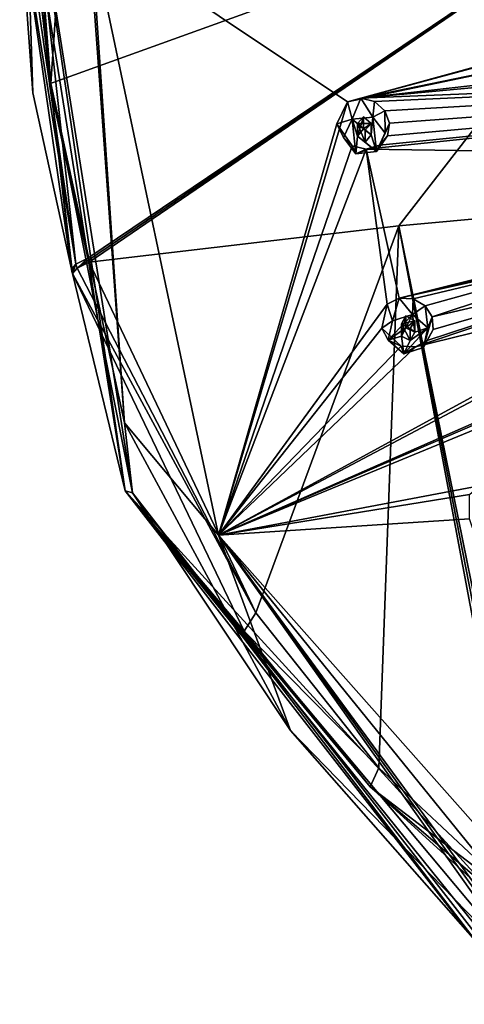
# Model space of a CAD drawing. Header units: millimetres. Extents: x -145 to 248, y -150 to 247.
# Tile 157 of 174: x 152 to 168, y 161 to 197. Entities that reach past the tile are written whole.
import ezdxf

# ---------------------------------------------------------------- set-up
doc = ezdxf.new("R2010")
doc.units = ezdxf.units.MM
doc.header["$LTSCALE"] = 65.185185
for name, color, linetype in [('1570', 7, 'CONTINUOUS'), ('1586', 7, 'CONTINUOUS'), ('1587', 7, 'CONTINUOUS'), ('1588', 7, 'CONTINUOUS'), ('1607', 7, 'CONTINUOUS'), ('1608', 7, 'CONTINUOUS'), ('1609', 7, 'CONTINUOUS'), ('1620', 7, 'CONTINUOUS'), ('1647', 7, 'CONTINUOUS'), ('1762', 7, 'CONTINUOUS'), ('1763', 7, 'CONTINUOUS'), ('1764', 7, 'CONTINUOUS'), ('1765', 7, 'CONTINUOUS'), ('1766', 7, 'CONTINUOUS'), ('1767', 7, 'CONTINUOUS'), ('1768', 7, 'CONTINUOUS'), ('1769', 7, 'CONTINUOUS'), ('1770', 7, 'CONTINUOUS'), ('1771', 7, 'CONTINUOUS'), ('1971', 7, 'CONTINUOUS'), ('1974', 7, 'CONTINUOUS')]:
    doc.layers.add(name, color=color, linetype=linetype)

msp = doc.modelspace()

# ---------------------------------------------------------------- linework, layer by layer
at = {"layer": '1570', "linetype": 'CONTINUOUS'}
for points in [[(151.968, 194.015, -38.026), (151.714, 202.224, -25.128), (151.5, 200.508, -36.293), (151.968, 194.015, -38.026)], [(155.298, 179.658, -31.175), (151.714, 202.224, -25.128), (153.407, 187.5, -39.769), (155.298, 179.658, -31.175)], [(153.407, 187.5, -39.769), (151.714, 202.224, -25.128), (153.384, 187.574, -39.75), (153.407, 187.5, -39.769)], [(153.384, 187.574, -39.75), (151.714, 202.224, -25.128), (153.362, 187.648, -39.73), (153.384, 187.574, -39.75)], [(153.362, 187.648, -39.73), (151.714, 202.224, -25.128), (151.968, 194.015, -38.026), (153.362, 187.648, -39.73)], [(159.593, 174.602, -43.25), (155.298, 179.658, -31.175), (153.407, 187.5, -39.769), (159.593, 174.602, -43.25)], [(169.5, 161.407, -36.065), (155.298, 179.658, -31.175), (169.5, 162.054, -38.48), (169.5, 161.407, -36.065)], [(169.5, 162.054, -38.48), (155.298, 179.658, -31.175), (169.5, 162.702, -40.896), (169.5, 162.054, -38.48)], [(169.5, 162.702, -40.896), (155.298, 179.658, -31.175), (169.5, 164.115, -46.171), (169.5, 162.702, -40.896)], [(169.5, 164.115, -46.171), (155.298, 179.658, -31.175), (164.132, 168.988, -44.792), (169.5, 164.115, -46.171)], [(164.132, 168.988, -44.792), (155.298, 179.658, -31.175), (159.593, 174.602, -43.25), (164.132, 168.988, -44.792)]]:
    msp.add_3dface(points, dxfattribs=at)
at = {"layer": '1586', "linetype": 'CONTINUOUS'}
for points in [[(152.617, 194.351, -26.203), (155.28, 182.108, -29.483), (153.478, 206.834, -22.858), (152.617, 194.351, -26.203)], [(155.28, 182.108, -29.483), (154.061, 199.87, -24.724), (153.478, 206.834, -22.858), (155.28, 182.108, -29.483)], [(158.673, 178.061, -30.568), (154.061, 199.87, -24.724), (155.28, 182.108, -29.483), (158.673, 178.061, -30.568)], [(161.267, 171.015, -32.456), (158.673, 178.061, -30.568), (155.28, 182.108, -29.483), (161.267, 171.015, -32.456)], [(173.656, 161.149, -35.099), (158.673, 178.061, -30.568), (172.372, 161.149, -35.099), (173.656, 161.149, -35.099)], [(172.372, 161.149, -35.099), (158.673, 178.061, -30.568), (171.086, 161.149, -35.099), (172.372, 161.149, -35.099)], [(171.086, 161.149, -35.099), (158.673, 178.061, -30.568), (170.61, 161.522, -34.999), (171.086, 161.149, -35.099)], [(170.61, 161.522, -34.999), (158.673, 178.061, -30.568), (170.129, 161.899, -34.898), (170.61, 161.522, -34.999)], [(170.129, 161.899, -34.898), (158.673, 178.061, -30.568), (161.267, 171.015, -32.456), (170.129, 161.899, -34.898)]]:
    msp.add_3dface(points, dxfattribs=at)
at = {"layer": '1587', "linetype": 'CONTINUOUS'}
for points in [[(152.109, 200.746, -37.182), (175.565, 202.63, -44.214), (152.58, 194.336, -38.896), (152.109, 200.746, -37.182)], [(175.565, 202.63, -44.214), (153.959, 188.052, -40.579), (152.58, 194.336, -38.896), (175.565, 202.63, -44.214)], [(153.959, 188.052, -40.579), (175.565, 202.63, -44.214), (153.981, 187.979, -40.599), (153.959, 188.052, -40.579)], [(153.981, 187.979, -40.599), (175.565, 202.63, -44.214), (154.003, 187.906, -40.618), (153.981, 187.979, -40.599)], [(154.003, 187.906, -40.618), (175.565, 202.63, -44.214), (165.175, 189.217, -44.265), (154.003, 187.906, -40.618)], [(165.175, 189.217, -44.265), (175.565, 202.63, -44.214), (176.633, 190.266, -46.911), (165.175, 189.217, -44.265)]]:
    msp.add_3dface(points, dxfattribs=at)
at = {"layer": '1588', "linetype": 'CONTINUOUS'}
for points in [[(165.175, 189.217, -44.265), (176.633, 190.266, -46.911), (170.234, 164.316, -46.987), (165.175, 189.217, -44.265)], [(154.003, 187.906, -40.618), (165.175, 189.217, -44.265), (160.013, 175.261, -44.018), (154.003, 187.906, -40.618)], [(160.013, 175.261, -44.018), (165.175, 189.217, -44.265), (164.446, 169.672, -45.531), (160.013, 175.261, -44.018)], [(165.175, 189.217, -44.265), (169.79, 164.679, -46.892), (164.446, 169.672, -45.531), (165.175, 189.217, -44.265)], [(169.79, 164.679, -46.892), (165.175, 189.217, -44.265), (170.016, 164.495, -46.941), (169.79, 164.679, -46.892)], [(170.016, 164.495, -46.941), (165.175, 189.217, -44.265), (170.234, 164.316, -46.987), (170.016, 164.495, -46.941)]]:
    msp.add_3dface(points, dxfattribs=at)
at = {"layer": '1607', "linetype": 'CONTINUOUS'}
for points in [[(151.5, 200.508, -36.293), (151.666, 200.651, -36.826), (153.525, 187.837, -40.256), (151.5, 200.508, -36.293)], [(151.666, 200.651, -36.826), (152.109, 200.746, -37.182), (153.525, 187.837, -40.256), (151.666, 200.651, -36.826)], [(152.109, 200.746, -37.182), (152.58, 194.336, -38.896), (153.525, 187.837, -40.256), (152.109, 200.746, -37.182)], [(153.362, 187.648, -39.73), (151.968, 194.015, -38.026), (151.5, 200.508, -36.293), (153.362, 187.648, -39.73)], [(153.362, 187.648, -39.73), (151.5, 200.508, -36.293), (153.525, 187.837, -40.256), (153.362, 187.648, -39.73)], [(152.58, 194.336, -38.896), (153.959, 188.052, -40.579), (153.525, 187.837, -40.256), (152.58, 194.336, -38.896)]]:
    msp.add_3dface(points, dxfattribs=at)
at = {"layer": '1608', "linetype": 'CONTINUOUS'}
for points in [[(153.384, 187.574, -39.75), (153.362, 187.648, -39.73), (153.525, 187.837, -40.256), (153.384, 187.574, -39.75)], [(153.407, 187.5, -39.769), (153.384, 187.574, -39.75), (153.525, 187.837, -40.256), (153.407, 187.5, -39.769)], [(153.407, 187.5, -39.769), (153.525, 187.837, -40.256), (153.569, 187.69, -40.295), (153.407, 187.5, -39.769)], [(153.525, 187.837, -40.256), (153.959, 188.052, -40.579), (153.569, 187.69, -40.295), (153.525, 187.837, -40.256)], [(153.959, 188.052, -40.579), (153.981, 187.979, -40.599), (153.569, 187.69, -40.295), (153.959, 188.052, -40.579)], [(153.981, 187.979, -40.599), (154.003, 187.906, -40.618), (153.569, 187.69, -40.295), (153.981, 187.979, -40.599)]]:
    msp.add_3dface(points, dxfattribs=at)
at = {"layer": '1609', "linetype": 'CONTINUOUS'}
for points in [[(154.003, 187.906, -40.618), (160.013, 175.261, -44.018), (153.569, 187.69, -40.295), (154.003, 187.906, -40.618)], [(160.013, 175.261, -44.018), (153.407, 187.5, -39.769), (153.569, 187.69, -40.295), (160.013, 175.261, -44.018)], [(159.593, 174.602, -43.25), (153.407, 187.5, -39.769), (160.013, 175.261, -44.018), (159.593, 174.602, -43.25)], [(159.593, 174.602, -43.25), (160.013, 175.261, -44.018), (164.446, 169.672, -45.531), (159.593, 174.602, -43.25)], [(164.132, 168.988, -44.792), (159.593, 174.602, -43.25), (164.446, 169.672, -45.531), (164.132, 168.988, -44.792)], [(169.79, 164.679, -46.892), (164.132, 168.988, -44.792), (164.446, 169.672, -45.531), (169.79, 164.679, -46.892)], [(169.5, 164.115, -46.171), (164.132, 168.988, -44.792), (169.577, 164.332, -46.61), (169.5, 164.115, -46.171)], [(164.132, 168.988, -44.792), (169.79, 164.679, -46.892), (169.577, 164.332, -46.61), (164.132, 168.988, -44.792)]]:
    msp.add_3dface(points, dxfattribs=at)
at = {"layer": '1620', "linetype": 'CONTINUOUS'}
for points in [[(152.617, 194.351, -26.203), (153.478, 206.834, -22.858), (152.005, 202.015, -24.452), (152.617, 194.351, -26.203)], [(151.714, 202.224, -25.128), (155.298, 179.658, -31.175), (152.005, 202.015, -24.452), (151.714, 202.224, -25.128)], [(155.298, 179.658, -31.175), (155.568, 179.584, -30.463), (152.005, 202.015, -24.452), (155.298, 179.658, -31.175)], [(155.568, 179.584, -30.463), (152.617, 194.351, -26.203), (152.005, 202.015, -24.452), (155.568, 179.584, -30.463)], [(155.28, 182.108, -29.483), (152.617, 194.351, -26.203), (155.568, 179.584, -30.463), (155.28, 182.108, -29.483)], [(161.267, 171.015, -32.456), (155.28, 182.108, -29.483), (155.568, 179.584, -30.463), (161.267, 171.015, -32.456)], [(155.298, 179.658, -31.175), (169.5, 161.407, -36.065), (155.568, 179.584, -30.463), (155.298, 179.658, -31.175)], [(169.5, 161.407, -36.065), (169.684, 161.444, -35.323), (155.568, 179.584, -30.463), (169.5, 161.407, -36.065)], [(169.684, 161.444, -35.323), (161.267, 171.015, -32.456), (155.568, 179.584, -30.463), (169.684, 161.444, -35.323)], [(170.129, 161.899, -34.898), (161.267, 171.015, -32.456), (169.684, 161.444, -35.323), (170.129, 161.899, -34.898)]]:
    msp.add_3dface(points, dxfattribs=at)
at = {"layer": '1647', "linetype": 'CONTINUOUS'}
for points in [[(154.061, 199.87, -24.724), (158.673, 178.061, -30.568), (163.316, 193.691, -22.542), (154.061, 199.87, -24.724)], [(154.061, 199.87, -24.724), (163.316, 193.691, -22.542), (174.488, 196.694, -18.309), (154.061, 199.87, -24.724)], [(174.488, 196.694, -18.309), (163.316, 193.691, -22.542), (173.989, 196.601, -18.456), (174.488, 196.694, -18.309)], [(173.989, 196.601, -18.456), (163.316, 193.691, -22.542), (173.5, 195.817, -18.786), (173.989, 196.601, -18.456)], [(163.316, 193.691, -22.542), (163.796, 193.823, -22.328), (173.5, 195.817, -18.786), (163.316, 193.691, -22.542)], [(173.5, 195.817, -18.786), (163.796, 193.823, -22.328), (173.989, 194.973, -18.892), (173.5, 195.817, -18.786)], [(164.296, 193.694, -22.187), (193.5, 195.034, -15.864), (163.796, 193.823, -22.328), (164.296, 193.694, -22.187)], [(163.796, 193.823, -22.328), (193.5, 195.034, -15.864), (174.488, 194.819, -18.811), (163.796, 193.823, -22.328)], [(173.989, 194.973, -18.892), (163.796, 193.823, -22.328), (174.488, 194.819, -18.811), (173.989, 194.973, -18.892)], [(163.997, 191.984, -22.82), (193.5, 195.034, -15.864), (164.467, 192.124, -22.608), (163.997, 191.984, -22.82)], [(193.5, 195.034, -15.864), (163.997, 191.984, -22.82), (185.436, 191.667, -17.629), (193.5, 195.034, -15.864)], [(164.669, 193.36, -22.155), (193.5, 195.034, -15.864), (164.296, 193.694, -22.187), (164.669, 193.36, -22.155)], [(164.467, 192.124, -22.608), (193.5, 195.034, -15.864), (164.767, 192.466, -22.395), (164.467, 192.124, -22.608)], [(164.838, 192.914, -22.232), (193.5, 195.034, -15.864), (164.669, 193.36, -22.155), (164.838, 192.914, -22.232)], [(193.5, 195.034, -15.864), (164.838, 192.914, -22.232), (164.767, 192.466, -22.395), (193.5, 195.034, -15.864)], [(163.316, 193.691, -22.542), (158.673, 178.061, -30.568), (162.932, 192.893, -22.926), (163.316, 193.691, -22.542)], [(162.932, 192.893, -22.926), (158.673, 178.061, -30.568), (163.488, 192.105, -22.967), (162.932, 192.893, -22.926)], [(193.995, 192.631, -16.508), (158.673, 178.061, -30.568), (168.082, 179.837, -26.075), (193.995, 192.631, -16.508)], [(158.673, 178.061, -30.568), (193.995, 192.631, -16.508), (186.037, 189.88, -18.108), (158.673, 178.061, -30.568)], [(163.488, 192.105, -22.967), (158.673, 178.061, -30.568), (163.997, 191.984, -22.82), (163.488, 192.105, -22.967)], [(158.673, 178.061, -30.568), (164.747, 186.388, -24.498), (163.997, 191.984, -22.82), (158.673, 178.061, -30.568)], [(164.747, 186.388, -24.498), (165.178, 186.613, -24.26), (163.997, 191.984, -22.82), (164.747, 186.388, -24.498)], [(163.997, 191.984, -22.82), (165.178, 186.613, -24.26), (185.436, 191.667, -17.629), (163.997, 191.984, -22.82)], [(185.436, 191.667, -17.629), (165.178, 186.613, -24.26), (184.997, 191.423, -17.766), (185.436, 191.667, -17.629)], [(184.997, 191.423, -17.766), (165.178, 186.613, -24.26), (175.437, 189.033, -20.362), (184.997, 191.423, -17.766)], [(185.523, 189.86, -18.185), (158.673, 178.061, -30.568), (186.037, 189.88, -18.108), (185.523, 189.86, -18.185)], [(158.673, 178.061, -30.568), (185.523, 189.86, -18.185), (176.037, 187.25, -20.839), (158.673, 178.061, -30.568)], [(175.437, 189.033, -20.362), (165.178, 186.613, -24.26), (175.002, 188.797, -20.547), (175.437, 189.033, -20.362)], [(165.178, 186.613, -24.26), (165.685, 186.586, -24.092), (175.002, 188.797, -20.547), (165.178, 186.613, -24.26)], [(165.685, 186.586, -24.092), (166.116, 186.333, -24.038), (175.002, 188.797, -20.547), (165.685, 186.586, -24.092)], [(166.116, 186.333, -24.038), (166.375, 185.931, -24.103), (175.002, 188.797, -20.547), (166.116, 186.333, -24.038)], [(175.002, 188.797, -20.547), (166.375, 185.931, -24.103), (174.797, 187.907, -20.906), (175.002, 188.797, -20.547)], [(166.191, 185.084, -24.494), (165.77, 184.854, -24.731), (174.797, 187.907, -20.906), (166.191, 185.084, -24.494)], [(174.797, 187.907, -20.906), (165.77, 184.854, -24.731), (175.523, 187.249, -20.962), (174.797, 187.907, -20.906)], [(166.404, 185.478, -24.267), (166.191, 185.084, -24.494), (174.797, 187.907, -20.906), (166.404, 185.478, -24.267)], [(166.375, 185.931, -24.103), (166.404, 185.478, -24.267), (174.797, 187.907, -20.906), (166.375, 185.931, -24.103)], [(175.523, 187.249, -20.962), (158.673, 178.061, -30.568), (176.037, 187.25, -20.839), (175.523, 187.249, -20.962)], [(165.77, 184.854, -24.731), (158.673, 178.061, -30.568), (175.523, 187.249, -20.962), (165.77, 184.854, -24.731)], [(164.747, 186.388, -24.498), (158.673, 178.061, -30.568), (164.552, 185.531, -24.898), (164.747, 186.388, -24.498)], [(164.552, 185.531, -24.898), (158.673, 178.061, -30.568), (165.257, 184.871, -24.905), (164.552, 185.531, -24.898)], [(165.257, 184.871, -24.905), (158.673, 178.061, -30.568), (165.77, 184.854, -24.731), (165.257, 184.871, -24.905)], [(168.082, 179.837, -26.075), (158.673, 178.061, -30.568), (167.718, 179.531, -26.336), (168.082, 179.837, -26.075)], [(167.718, 179.531, -26.336), (158.673, 178.061, -30.568), (167.721, 178.655, -26.741), (167.718, 179.531, -26.336)], [(158.673, 178.061, -30.568), (173.656, 161.149, -35.099), (167.721, 178.655, -26.741), (158.673, 178.061, -30.568)]]:
    msp.add_3dface(points, dxfattribs=at)
at = {"layer": '1762', "linetype": 'CONTINUOUS'}
for points in [[(164.747, 186.388, -24.498), (164.552, 185.531, -24.898), (164.946, 185.796, -22.757), (164.747, 186.388, -24.498)], [(165.178, 186.613, -24.26), (164.747, 186.388, -24.498), (164.946, 185.796, -22.757), (165.178, 186.613, -24.26)], [(165.659, 186.02, -22.697), (165.178, 186.613, -24.26), (164.946, 185.796, -22.757), (165.659, 186.02, -22.697)], [(165.685, 186.586, -24.092), (165.178, 186.613, -24.26), (165.659, 186.02, -22.697), (165.685, 186.586, -24.092)], [(166.116, 186.333, -24.038), (165.685, 186.586, -24.092), (165.659, 186.02, -22.697), (166.116, 186.333, -24.038)], [(166.216, 185.535, -22.827), (166.116, 186.333, -24.038), (165.659, 186.02, -22.697), (166.216, 185.535, -22.827)], [(166.375, 185.931, -24.103), (166.116, 186.333, -24.038), (166.216, 185.535, -22.827), (166.375, 185.931, -24.103)], [(164.946, 185.796, -22.757), (164.552, 185.531, -24.898), (164.79, 185.088, -22.947), (164.946, 185.796, -22.757)]]:
    msp.add_3dface(points, dxfattribs=at)
at = {"layer": '1763', "linetype": 'CONTINUOUS'}
for points in [[(165.659, 186.02, -22.697), (164.946, 185.796, -22.757), (164.79, 185.088, -22.947), (165.659, 186.02, -22.697)], [(165.659, 186.02, -22.697), (164.79, 185.088, -22.947), (165.426, 185.541, -22.825), (165.659, 186.02, -22.697)], [(165.741, 185.386, -22.867), (165.659, 186.02, -22.697), (165.426, 185.541, -22.825), (165.741, 185.386, -22.867)], [(166.216, 185.535, -22.827), (165.659, 186.02, -22.697), (165.741, 185.386, -22.867), (166.216, 185.535, -22.827)], [(164.79, 185.088, -22.947), (165.265, 185.237, -22.907), (165.426, 185.541, -22.825), (164.79, 185.088, -22.947)], [(166.06, 184.827, -23.016), (166.216, 185.535, -22.827), (165.347, 184.603, -23.076), (166.06, 184.827, -23.016)], [(165.347, 184.603, -23.076), (166.216, 185.535, -22.827), (165.58, 185.082, -22.948), (165.347, 184.603, -23.076)], [(165.58, 185.082, -22.948), (166.216, 185.535, -22.827), (165.741, 185.386, -22.867), (165.58, 185.082, -22.948)], [(164.79, 185.088, -22.947), (165.347, 184.603, -23.076), (165.265, 185.237, -22.907), (164.79, 185.088, -22.947)], [(165.265, 185.237, -22.907), (165.347, 184.603, -23.076), (165.58, 185.082, -22.948), (165.265, 185.237, -22.907)]]:
    msp.add_3dface(points, dxfattribs=at)
at = {"layer": '1764', "linetype": 'CONTINUOUS'}
for points in [[(165.426, 185.541, -22.825), (165.265, 185.237, -22.907), (165.426, 185.968, -24.417), (165.426, 185.541, -22.825)], [(165.265, 185.237, -22.907), (165.265, 185.686, -24.583), (165.426, 185.968, -24.417), (165.265, 185.237, -22.907)], [(165.741, 185.79, -24.375), (165.426, 185.541, -22.825), (165.426, 185.968, -24.417), (165.741, 185.79, -24.375)], [(165.741, 185.386, -22.867), (165.426, 185.541, -22.825), (165.741, 185.79, -24.375), (165.741, 185.386, -22.867)]]:
    msp.add_3dface(points, dxfattribs=at)
at = {"layer": '1765', "linetype": 'CONTINUOUS'}
for points in [[(166.404, 185.478, -24.267), (166.375, 185.931, -24.103), (166.06, 184.827, -23.016), (166.404, 185.478, -24.267)], [(166.375, 185.931, -24.103), (166.216, 185.535, -22.827), (166.06, 184.827, -23.016), (166.375, 185.931, -24.103)], [(164.552, 185.531, -24.898), (165.257, 184.871, -24.905), (164.79, 185.088, -22.947), (164.552, 185.531, -24.898)], [(166.191, 185.084, -24.494), (166.404, 185.478, -24.267), (166.06, 184.827, -23.016), (166.191, 185.084, -24.494)], [(164.79, 185.088, -22.947), (165.257, 184.871, -24.905), (165.347, 184.603, -23.076), (164.79, 185.088, -22.947)], [(165.77, 184.854, -24.731), (166.191, 185.084, -24.494), (165.347, 184.603, -23.076), (165.77, 184.854, -24.731)], [(166.191, 185.084, -24.494), (166.06, 184.827, -23.016), (165.347, 184.603, -23.076), (166.191, 185.084, -24.494)], [(165.257, 184.871, -24.905), (165.77, 184.854, -24.731), (165.347, 184.603, -23.076), (165.257, 184.871, -24.905)]]:
    msp.add_3dface(points, dxfattribs=at)
at = {"layer": '1766', "linetype": 'CONTINUOUS'}
for points in [[(165.265, 185.237, -22.907), (165.58, 185.082, -22.948), (165.265, 185.686, -24.583), (165.265, 185.237, -22.907)], [(165.265, 185.686, -24.583), (165.58, 185.082, -22.948), (165.581, 185.509, -24.54), (165.265, 185.686, -24.583)], [(165.741, 185.386, -22.867), (165.741, 185.79, -24.375), (165.581, 185.509, -24.54), (165.741, 185.386, -22.867)], [(165.58, 185.082, -22.948), (165.741, 185.386, -22.867), (165.581, 185.509, -24.54), (165.58, 185.082, -22.948)]]:
    msp.add_3dface(points, dxfattribs=at)
at = {"layer": '1767', "linetype": 'CONTINUOUS'}
for points in [[(163.316, 193.691, -22.542), (162.932, 192.893, -22.926), (163.486, 193.062, -20.81), (163.316, 193.691, -22.542)], [(163.796, 193.823, -22.328), (163.316, 193.691, -22.542), (163.486, 193.062, -20.81), (163.796, 193.823, -22.328)], [(164.231, 193.138, -20.789), (163.796, 193.823, -22.328), (163.486, 193.062, -20.81), (164.231, 193.138, -20.789)], [(164.296, 193.694, -22.187), (163.796, 193.823, -22.328), (164.231, 193.138, -20.789), (164.296, 193.694, -22.187)], [(164.669, 193.36, -22.155), (164.296, 193.694, -22.187), (164.231, 193.138, -20.789), (164.669, 193.36, -22.155)], [(164.672, 192.552, -20.947), (164.669, 193.36, -22.155), (164.231, 193.138, -20.789), (164.672, 192.552, -20.947)], [(164.838, 192.914, -22.232), (164.669, 193.36, -22.155), (164.672, 192.552, -20.947), (164.838, 192.914, -22.232)], [(163.486, 193.062, -20.81), (162.932, 192.893, -22.926), (163.18, 192.4, -20.987), (163.486, 193.062, -20.81)]]:
    msp.add_3dface(points, dxfattribs=at)
at = {"layer": '1768', "linetype": 'CONTINUOUS'}
for points in [[(164.231, 193.138, -20.789), (163.486, 193.062, -20.81), (164.175, 192.501, -20.96), (164.231, 193.138, -20.789)], [(164.367, 191.89, -21.124), (164.231, 193.138, -20.789), (164.175, 192.501, -20.96), (164.367, 191.89, -21.124)], [(164.672, 192.552, -20.947), (164.231, 193.138, -20.789), (164.367, 191.89, -21.124), (164.672, 192.552, -20.947)], [(163.486, 193.062, -20.81), (163.18, 192.4, -20.987), (163.621, 191.814, -21.144), (163.486, 193.062, -20.81)], [(163.486, 193.062, -20.81), (163.621, 191.814, -21.144), (163.678, 192.451, -20.974), (163.486, 193.062, -20.81)], [(163.486, 193.062, -20.81), (163.678, 192.451, -20.974), (163.9, 192.716, -20.902), (163.486, 193.062, -20.81)], [(164.175, 192.501, -20.96), (163.486, 193.062, -20.81), (163.9, 192.716, -20.902), (164.175, 192.501, -20.96)], [(163.621, 191.814, -21.144), (164.367, 191.89, -21.124), (163.678, 192.451, -20.974), (163.621, 191.814, -21.144)], [(163.678, 192.451, -20.974), (164.367, 191.89, -21.124), (163.953, 192.236, -21.031), (163.678, 192.451, -20.974)], [(163.953, 192.236, -21.031), (164.367, 191.89, -21.124), (164.175, 192.501, -20.96), (163.953, 192.236, -21.031)]]:
    msp.add_3dface(points, dxfattribs=at)
at = {"layer": '1769', "linetype": 'CONTINUOUS'}
for points in [[(163.9, 192.716, -20.902), (163.678, 192.451, -20.974), (163.901, 193.143, -22.494), (163.9, 192.716, -20.902)], [(163.678, 192.451, -20.974), (163.678, 192.9, -22.65), (163.901, 193.143, -22.494), (163.678, 192.451, -20.974)], [(164.175, 192.906, -22.469), (163.9, 192.716, -20.902), (163.901, 193.143, -22.494), (164.175, 192.906, -22.469)], [(164.175, 192.501, -20.96), (163.9, 192.716, -20.902), (164.175, 192.906, -22.469), (164.175, 192.501, -20.96)]]:
    msp.add_3dface(points, dxfattribs=at)
at = {"layer": '1770', "linetype": 'CONTINUOUS'}
for points in [[(162.932, 192.893, -22.926), (163.488, 192.105, -22.967), (163.18, 192.4, -20.987), (162.932, 192.893, -22.926)], [(164.767, 192.466, -22.395), (164.838, 192.914, -22.232), (164.367, 191.89, -21.124), (164.767, 192.466, -22.395)], [(164.838, 192.914, -22.232), (164.672, 192.552, -20.947), (164.367, 191.89, -21.124), (164.838, 192.914, -22.232)], [(164.467, 192.124, -22.608), (164.767, 192.466, -22.395), (164.367, 191.89, -21.124), (164.467, 192.124, -22.608)], [(163.18, 192.4, -20.987), (163.488, 192.105, -22.967), (163.621, 191.814, -21.144), (163.18, 192.4, -20.987)], [(163.488, 192.105, -22.967), (163.997, 191.984, -22.82), (163.621, 191.814, -21.144), (163.488, 192.105, -22.967)], [(163.997, 191.984, -22.82), (164.467, 192.124, -22.608), (163.621, 191.814, -21.144), (163.997, 191.984, -22.82)], [(164.467, 192.124, -22.608), (164.367, 191.89, -21.124), (163.621, 191.814, -21.144), (164.467, 192.124, -22.608)]]:
    msp.add_3dface(points, dxfattribs=at)
at = {"layer": '1771', "linetype": 'CONTINUOUS'}
for points in [[(163.678, 192.451, -20.974), (163.953, 192.236, -21.031), (163.678, 192.9, -22.65), (163.678, 192.451, -20.974)], [(163.678, 192.9, -22.65), (163.953, 192.236, -21.031), (163.953, 192.663, -22.623), (163.678, 192.9, -22.65)], [(164.175, 192.501, -20.96), (164.175, 192.906, -22.469), (163.953, 192.663, -22.623), (164.175, 192.501, -20.96)], [(163.953, 192.236, -21.031), (164.175, 192.501, -20.96), (163.953, 192.663, -22.623), (163.953, 192.236, -21.031)]]:
    msp.add_3dface(points, dxfattribs=at)
at = {"layer": '1971', "linetype": 'CONTINUOUS'}
for points in [[(163.678, 192.9, -22.65), (164.175, 192.906, -22.469), (163.901, 193.143, -22.494), (163.678, 192.9, -22.65)], [(164.175, 192.906, -22.469), (163.678, 192.9, -22.65), (163.953, 192.663, -22.623), (164.175, 192.906, -22.469)]]:
    msp.add_3dface(points, dxfattribs=at)
at = {"layer": '1974', "linetype": 'CONTINUOUS'}
for points in [[(165.265, 185.686, -24.583), (165.741, 185.79, -24.375), (165.426, 185.968, -24.417), (165.265, 185.686, -24.583)], [(165.741, 185.79, -24.375), (165.265, 185.686, -24.583), (165.581, 185.509, -24.54), (165.741, 185.79, -24.375)]]:
    msp.add_3dface(points, dxfattribs=at)

doc.saveas('drawing.dxf')
